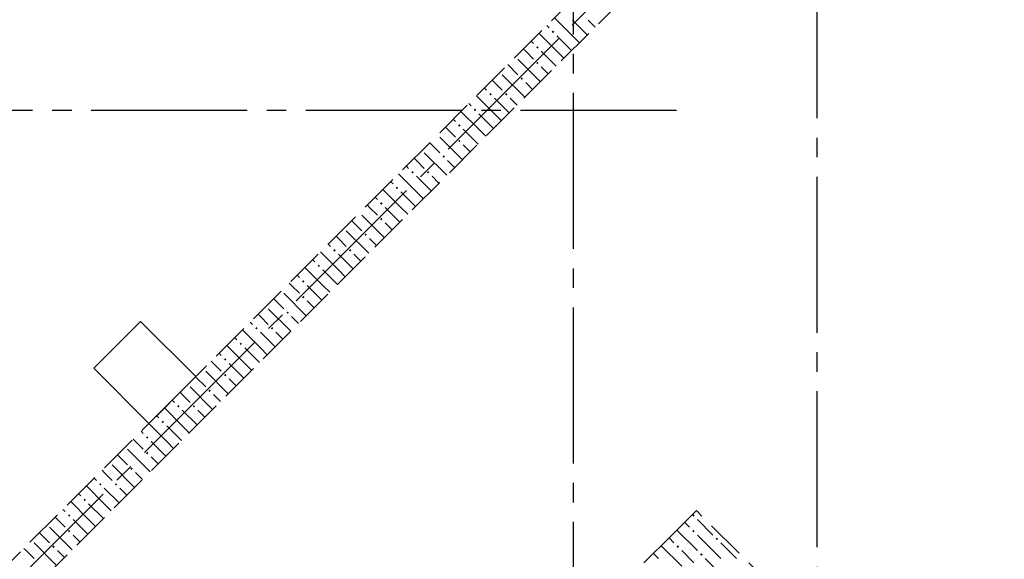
# Model space of a CAD drawing. Header units: millimetres. Extents: x 0 to 42908, y 0 to 59400.
# Tile 13 of 33: x 18988 to 24034, y 26828 to 29595. Entities that reach past the tile are written whole.
import ezdxf

# ---------------------------------------------------------------- set-up
doc = ezdxf.new("R2010")
doc.units = ezdxf.units.MM
doc.linetypes.add('______2', pattern=[270, 200, -70])
doc.linetypes.add('______5', pattern=[1100, 800, -100, 100, -100])
doc.layers.add('ЖБ Перекрытие верхний уровень', color=7, linetype='Continuous', lineweight=25, true_color=0xe0e0ff)
doc.layers.add('ЖБ Стена верхний уровень', color=7, linetype='Continuous', lineweight=25, true_color=0x006e00)
doc.layers.add('Оси', color=40, linetype='______5', lineweight=18)

msp = doc.modelspace()

# ---------------------------------------------------------------- hatches: boundary and pattern name
at = {"layer": 'ЖБ Стена верхний уровень', "linetype": 'Continuous', "lineweight": 18, "transparency": 33554687}
for points in [[(21714.5, 29533.1), (21721, 29539.6), (21727.4, 29533.1), (21721, 29526.6)], [(21634.5, 29453.1), (21640.9, 29459.6), (21647.4, 29453.1), (21640.9, 29446.6)], [(21634.5, 29373.1), (21640.9, 29379.6), (21647.4, 29373.1), (21640.9, 29366.6)], [(21554.4, 29293.1), (21560.9, 29299.6), (21567.4, 29293.1), (21560.9, 29286.6)], [(21394.5, 29213.1), (21401, 29219.6), (21407.5, 29213.1), (21401, 29206.6)], [(21474.5, 29213.1), (21481, 29219.6), (21487.5, 29213.1), (21481, 29206.6)], [(21314.5, 29133.1), (21321, 29139.6), (21327.4, 29133.1), (21321, 29126.6)], [(21234.5, 29053.1), (21240.9, 29059.6), (21247.4, 29053.1), (21240.9, 29046.6)], [(21234.5, 28973.1), (21240.9, 28979.6), (21247.4, 28973.1), (21240.9, 28966.6)], [(21154.4, 28893.1), (21160.9, 28899.6), (21167.4, 28893.1), (21160.9, 28886.6)], [(20994.5, 28813.1), (21001, 28819.6), (21007.5, 28813.1), (21001, 28806.6)], [(21074.5, 28813.1), (21081, 28819.6), (21087.5, 28813.1), (21081, 28806.6)], [(20914.5, 28733.1), (20921, 28739.6), (20927.4, 28733.1), (20921, 28726.6)], [(20834.5, 28653.1), (20840.9, 28659.6), (20847.4, 28653.1), (20840.9, 28646.6)], [(20834.5, 28573.1), (20840.9, 28579.6), (20847.4, 28573.1), (20840.9, 28566.6)], [(20754.4, 28493.1), (20760.9, 28499.6), (20767.4, 28493.1), (20760.9, 28486.6)], [(20594.5, 28413.1), (20601, 28419.6), (20607.5, 28413.1), (20601, 28406.6)], [(20674.5, 28413.1), (20681, 28419.6), (20687.5, 28413.1), (20681, 28406.6)], [(20514.5, 28333.1), (20521, 28339.6), (20527.4, 28333.1), (20521, 28326.6)], [(20434.5, 28253.1), (20440.9, 28259.6), (20447.4, 28253.1), (20440.9, 28246.6)], [(20434.5, 28173.1), (20440.9, 28179.6), (20447.4, 28173.1), (20440.9, 28166.6)], [(20354.4, 28093.1), (20360.9, 28099.6), (20367.4, 28093.1), (20360.9, 28086.6)], [(20194.5, 28013.1), (20201, 28019.6), (20207.5, 28013.1), (20201, 28006.6)], [(20274.5, 28013.1), (20281, 28019.6), (20287.5, 28013.1), (20281, 28006.6)], [(20114.5, 27933.1), (20121, 27939.6), (20127.4, 27933.1), (20121, 27926.6)], [(20034.5, 27853.1), (20040.9, 27859.6), (20047.4, 27853.1), (20040.9, 27846.6)], [(20034.5, 27773.1), (20040.9, 27779.6), (20047.4, 27773.1), (20040.9, 27766.6)], [(19954.4, 27693.1), (19960.9, 27699.6), (19967.4, 27693.1), (19960.9, 27686.6)], [(19794.5, 27613.1), (19801, 27619.6), (19807.5, 27613.1), (19801, 27606.6)], [(19874.5, 27613.1), (19881, 27619.6), (19887.5, 27613.1), (19881, 27606.6)], [(19714.5, 27533.1), (19721, 27539.6), (19727.4, 27533.1), (19721, 27526.6)], [(19634.5, 27453.1), (19640.9, 27459.6), (19647.4, 27453.1), (19640.9, 27446.6)], [(19634.5, 27373.1), (19640.9, 27379.6), (19647.4, 27373.1), (19640.9, 27366.6)], [(19554.4, 27293.1), (19560.9, 27299.6), (19567.4, 27293.1), (19560.9, 27286.6)], [(19394.5, 27213.1), (19401, 27219.6), (19407.5, 27213.1), (19401, 27206.6)], [(19474.5, 27213.1), (19481, 27219.6), (19487.5, 27213.1), (19481, 27206.6)], [(19314.5, 27133.1), (19321, 27139.6), (19327.4, 27133.1), (19321, 27126.6)], [(19234.5, 27053.1), (19240.9, 27059.6), (19247.4, 27053.1), (19240.9, 27046.6)], [(22434.5, 27053.1), (22440.9, 27059.6), (22447.4, 27053.1), (22440.9, 27046.6)], [(19234.5, 26973.1), (19240.9, 26979.6), (19247.4, 26973.1), (19240.9, 26966.6)], [(22434.5, 26973.1), (22440.9, 26979.6), (22447.4, 26973.1), (22440.9, 26966.6)], [(19154.4, 26893.1), (19160.9, 26899.6), (19167.4, 26893.1), (19160.9, 26886.6)], [(22354.4, 26893.1), (22360.9, 26899.6), (22367.4, 26893.1), (22360.9, 26886.6)], [(22554.4, 26933.1), (22560.9, 26939.6), (22567.4, 26933.1), (22560.9, 26926.6)], [(22474.5, 26853.1), (22481, 26859.6), (22487.5, 26853.1), (22481, 26846.6)]]:
    msp.add_hatch(color=7, dxfattribs=at).paths.add_polyline_path(points, flags=16)

# ---------------------------------------------------------------- linework, layer by layer
at = {"layer": 'ЖБ Перекрытие верхний уровень', "color": 7, "linetype": 'Continuous', "lineweight": 18, "transparency": 33554687}
for p, q in [((19607.5, 28048.6), (19367.1, 27808.2)), ((19890.4, 27765.7), (19607.5, 28048.6)), ((19367.1, 27808.2), (19650, 27525.3)), ((19650, 27525.3), (19890.4, 27765.7))]:
    msp.add_line(p, q, dxfattribs=at)
at = {"layer": 'ЖБ Стена верхний уровень', "color": 251, "linetype": '______2', "lineweight": 13, "true_color": 0x656565, "transparency": 33554687}
for p, q in [((23191.1, 31066.4), (17435.2, 25310.6)), ((17562.5, 25183.3), (23318.4, 30939.2)), ((22455.7, 27078.4), (22328.4, 26951.1)), ((23820.4, 25713.6), (22455.7, 27078.4)), ((22328.4, 26951.1), (21197, 25819.7))]:
    msp.add_line(p, q, dxfattribs=at)
at = {"layer": 'ЖБ Стена верхний уровень', "color": 9, "linetype": 'Continuous', "lineweight": 18, "true_color": 0xc7c7c7, "transparency": 33554687}
for p, q in [((21821, 29513.1), (21729.4, 29604.7)), ((21821, 29593.1), (21896.6, 29517.4)), ((21901, 29593.1), (21936.6, 29557.4)), ((21740.9, 29433.1), (21649.4, 29524.7)), ((21689.4, 29564.7), (21701, 29553.1)), ((21609.4, 29484.7), (21621, 29473.1)), ((21740.9, 29513.1), (21816.6, 29437.4)), ((21821, 29513.1), (21856.6, 29477.4)), ((21581, 29433.1), (21569.4, 29444.7)), ((21621, 29393.1), (21581, 29433.1)), ((21660.9, 29433.1), (21736.6, 29357.4)), ((21740.9, 29433.1), (21776.6, 29397.4)), ((21540.9, 29393.1), (21656.6, 29277.4)), ((21489.4, 29364.7), (21540.9, 29313.1)), ((21660.9, 29353.1), (21696.6, 29317.4)), ((21421, 29273.1), (21409.4, 29284.7)), ((21460.9, 29233.1), (21421, 29273.1)), ((21460.9, 29313.1), (21576.6, 29197.4)), ((21581, 29273.1), (21616.6, 29237.4)), ((21369.4, 29244.7), (21381, 29233.1)), ((21421, 29113.1), (21329.4, 29204.7)), ((21421, 29193.1), (21496.6, 29117.4)), ((21501, 29193.1), (21536.6, 29157.4)), ((21340.9, 29033.1), (21249.4, 29124.7)), ((21289.4, 29164.7), (21301, 29153.1)), ((21209.4, 29084.7), (21221, 29073.1)), ((21340.9, 29113.1), (21416.6, 29037.4)), ((21421, 29113.1), (21456.6, 29077.4)), ((21181, 29033.1), (21169.4, 29044.7)), ((21221, 28993.1), (21181, 29033.1)), ((21260.9, 29033.1), (21336.6, 28957.4)), ((21340.9, 29033.1), (21376.6, 28997.4)), ((21140.9, 28993.1), (21256.6, 28877.4)), ((21089.4, 28964.7), (21140.9, 28913.1)), ((21260.9, 28953.1), (21296.6, 28917.4)), ((21021, 28873.1), (21009.4, 28884.7)), ((21060.9, 28833.1), (21021, 28873.1)), ((21060.9, 28913.1), (21176.6, 28797.4)), ((21181, 28873.1), (21216.6, 28837.4)), ((20969.4, 28844.7), (20981, 28833.1)), ((21021, 28713.1), (20929.4, 28804.7)), ((21021, 28793.1), (21096.6, 28717.4)), ((21101, 28793.1), (21136.6, 28757.4)), ((20940.9, 28633.1), (20849.4, 28724.7)), ((20889.4, 28764.7), (20901, 28753.1)), ((20809.4, 28684.7), (20821, 28673.1)), ((20940.9, 28713.1), (21016.6, 28637.4)), ((21021, 28713.1), (21056.6, 28677.4)), ((20781, 28633.1), (20769.4, 28644.7)), ((20821, 28593.1), (20781, 28633.1)), ((20860.9, 28633.1), (20936.6, 28557.4)), ((20940.9, 28633.1), (20976.6, 28597.4)), ((20689.4, 28564.7), (20740.9, 28513.1)), ((20740.9, 28593.1), (20856.6, 28477.4)), ((20860.9, 28553.1), (20896.6, 28517.4)), ((20621, 28473.1), (20609.4, 28484.7)), ((20660.9, 28433.1), (20621, 28473.1)), ((20660.9, 28513.1), (20776.6, 28397.4)), ((20781, 28473.1), (20816.6, 28437.4)), ((20569.4, 28444.7), (20581, 28433.1)), ((20489.4, 28364.7), (20501, 28353.1)), ((20621, 28313.1), (20529.4, 28404.7)), ((20621, 28393.1), (20696.6, 28317.4)), ((20701, 28393.1), (20736.6, 28357.4)), ((20540.9, 28233.1), (20449.4, 28324.7)), ((20540.9, 28313.1), (20616.6, 28237.4)), ((20621, 28313.1), (20656.6, 28277.4)), ((20409.4, 28284.7), (20421, 28273.1)), ((20381, 28233.1), (20369.4, 28244.7)), ((20421, 28193.1), (20381, 28233.1)), ((20460.9, 28233.1), (20536.6, 28157.4)), ((20540.9, 28233.1), (20576.6, 28197.4)), ((20289.4, 28164.7), (20340.9, 28113.1)), ((20340.9, 28193.1), (20456.6, 28077.4)), ((20260.9, 28113.1), (20376.6, 27997.4)), ((20460.9, 28153.1), (20496.6, 28117.4)), ((20221, 28073.1), (20209.4, 28084.7)), ((20260.9, 28033.1), (20221, 28073.1)), ((20381, 28073.1), (20416.6, 28037.4)), ((20169.4, 28044.7), (20181, 28033.1)), ((20089.4, 27964.7), (20101, 27953.1)), ((20221, 27913.1), (20129.4, 28004.7)), ((20221, 27993.1), (20296.6, 27917.4)), ((20301, 27993.1), (20336.6, 27957.4)), ((20140.9, 27833.1), (20049.4, 27924.7)), ((20140.9, 27913.1), (20216.6, 27837.4)), ((20221, 27913.1), (20256.6, 27877.4)), ((20009.4, 27884.7), (20021, 27873.1)), ((19981, 27833.1), (19969.4, 27844.7)), ((20021, 27793.1), (19981, 27833.1)), ((20060.9, 27833.1), (20136.6, 27757.4)), ((20140.9, 27833.1), (20176.6, 27797.4)), ((19889.4, 27764.7), (19940.9, 27713.1)), ((19940.9, 27793.1), (20056.6, 27677.4)), ((19860.9, 27713.1), (19976.6, 27597.4)), ((20060.9, 27753.1), (20096.6, 27717.4)), ((19821, 27673.1), (19809.4, 27684.7)), ((19860.9, 27633.1), (19821, 27673.1)), ((19981, 27673.1), (20016.6, 27637.4)), ((19769.4, 27644.7), (19781, 27633.1)), ((19689.4, 27564.7), (19701, 27553.1)), ((19821, 27513.1), (19729.4, 27604.7)), ((19821, 27593.1), (19896.6, 27517.4)), ((19901, 27593.1), (19936.6, 27557.4)), ((19740.9, 27433.1), (19649.4, 27524.7)), ((19740.9, 27513.1), (19816.6, 27437.4)), ((19821, 27513.1), (19856.6, 27477.4)), ((19609.4, 27484.7), (19621, 27473.1)), ((19581, 27433.1), (19569.4, 27444.7)), ((19621, 27393.1), (19581, 27433.1)), ((19660.9, 27433.1), (19736.6, 27357.4)), ((19740.9, 27433.1), (19776.6, 27397.4)), ((19489.4, 27364.7), (19540.9, 27313.1)), ((19540.9, 27393.1), (19656.6, 27277.4)), ((19660.9, 27353.1), (19696.6, 27317.4)), ((19460.9, 27313.1), (19576.6, 27197.4)), ((19421, 27273.1), (19409.4, 27284.7)), ((19460.9, 27233.1), (19421, 27273.1)), ((19581, 27273.1), (19616.6, 27237.4)), ((19421, 27113.1), (19329.4, 27204.7)), ((19369.4, 27244.7), (19381, 27233.1)), ((19289.4, 27164.7), (19301, 27153.1)), ((19421, 27193.1), (19496.6, 27117.4)), ((19501, 27193.1), (19536.6, 27157.4)), ((19340.9, 27033.1), (19249.4, 27124.7)), ((19340.9, 27113.1), (19416.6, 27037.4)), ((19421, 27113.1), (19456.6, 27077.4)), ((19209.4, 27084.7), (19221, 27073.1)), ((19181, 27033.1), (19169.4, 27044.7)), ((19221, 26993.1), (19181, 27033.1)), ((19260.9, 27033.1), (19336.6, 26957.4)), ((19340.9, 27033.1), (19376.6, 26997.4)), ((22421, 26993.1), (22395.7, 27018.4)), ((22460.9, 27033.1), (22540.9, 26953.1)), ((19089.4, 26964.7), (19140.9, 26913.1)), ((19140.9, 26993.1), (19256.6, 26877.4)), ((19260.9, 26953.1), (19296.6, 26917.4)), ((22355.7, 26978.4), (22460.9, 26873.1)), ((22460.9, 26953.1), (22581, 26833.1)), ((19060.9, 26913.1), (19176.6, 26797.4)), ((22315.7, 26938.4), (22340.9, 26913.1)), ((22621, 26873.1), (22581, 26913.1)), ((19021, 26873.1), (19009.4, 26884.7)), ((19060.9, 26833.1), (19021, 26873.1)), ((19181, 26873.1), (19216.6, 26837.4)), ((22260.9, 26833.1), (22235.7, 26858.4)), ((22275.7, 26898.4), (22381, 26793.1)), ((22381, 26873.1), (22443, 26811.1)), ((22660.9, 26833.1), (22621, 26873.1)), ((22621, 26713.1), (22501, 26833.1))]:
    msp.add_line(p, q, dxfattribs=at)
at = {"layer": 'Оси', "color": 8, "linetype": '______5', "lineweight": -3, "transparency": 33554687}
for p, q in [((21824, 57820), (21824, 7100)), ((23074, 50790), (23074, 7100)), ((9515.6, 17263.7), (28171.9, 35920)), ((22354, 29130), (4600, 29130))]:
    msp.add_line(p, q, dxfattribs=at)

doc.saveas('drawing.dxf')
